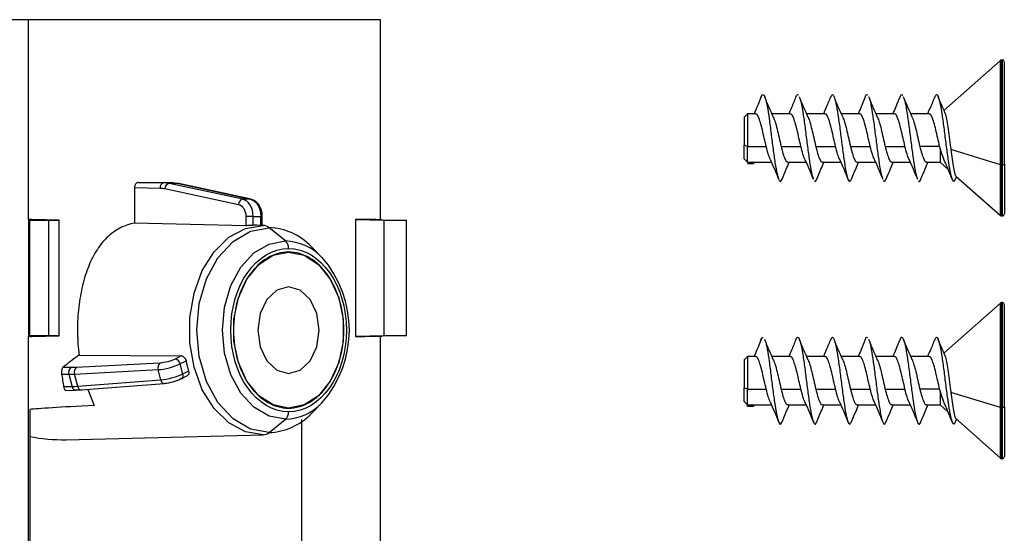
# Model space of a CAD drawing. Header units: millimetres. Extents: x 32 to 1365, y 32 to 1048.
# Tile 17 of 27: x 1160 to 1263, y 464 to 517. Entities that reach past the tile are written whole.
import ezdxf

# ---------------------------------------------------------------- set-up
doc = ezdxf.new("R2010")
doc.units = ezdxf.units.MM
doc.header["$LTSCALE"] = 5

msp = doc.modelspace()

# ---------------------------------------------------------------- linework, layer by layer
for p, q in [((1160.69, 517.41), (1157.22, 517.41)), ((1160.69, 496.43), (1160.69, 517.41)), ((1197.6, 517.41), (1160.69, 517.41)), ((1197.6, 496.43), (1197.6, 517.41)), ((1262.55, 513.14), (1256.64, 507.9)), ((1262.55, 502.19), (1262.55, 513.14)), ((1262.78, 513.18), (1262.67, 513.18)), ((1262.67, 502.17), (1262.67, 513.18)), ((1262.78, 502.17), (1262.78, 513.18)), ((1236.06, 507.55), (1235.69, 507.18)), ((1235.69, 507.18), (1235.69, 504.25)), ((1236.89, 507.55), (1236.06, 507.55)), ((1236.06, 507.55), (1236.06, 504.12)), ((1240.53, 507.55), (1238.61, 507.55)), ((1244.17, 507.55), (1242.25, 507.55)), ((1247.8, 507.55), (1245.88, 507.55)), ((1251.44, 507.55), (1249.52, 507.55)), ((1255.08, 507.55), (1253.15, 507.55)), ((1236.06, 504.12), (1235.69, 504.25)), ((1235.69, 502.82), (1235.69, 504.25)), ((1236.06, 504.12), (1238.01, 504.12)), ((1236.06, 502.47), (1236.06, 504.12)), ((1239.57, 504.12), (1241.64, 504.12)), ((1243.21, 504.12), (1245.28, 504.12)), ((1246.84, 504.12), (1248.92, 504.12)), ((1250.48, 504.12), (1252.55, 504.12)), ((1256.19, 504.12), (1254.11, 504.12)), ((1256.24, 503.92), (1256.24, 502.46)), ((1262.55, 502.19), (1257.36, 503.78)), ((1235.69, 502.82), (1236.06, 502.46)), ((1236.06, 502.47), (1236.58, 502.47)), ((1236.06, 502.32), (1236.71, 502.32)), ((1236.58, 502.47), (1236.64, 502.49)), ((1236.64, 502.46), (1238.56, 502.46)), ((1240.27, 502.46), (1242.2, 502.46)), ((1243.91, 502.46), (1245.83, 502.46)), ((1247.55, 502.46), (1249.47, 502.46)), ((1251.18, 502.46), (1253.1, 502.46)), ((1254.82, 502.46), (1256.24, 502.46)), ((1256.24, 502.46), (1257.05, 501.74)), ((1262.55, 496.86), (1262.55, 502.19)), ((1262.78, 502.17), (1262.67, 502.17)), ((1262.67, 496.82), (1262.67, 502.17)), ((1262.78, 496.82), (1262.78, 502.17)), ((1257.85, 500.68), (1257.96, 500.93)), ((1257.87, 501.01), (1262.55, 496.86)), ((1171.81, 499.79), (1171.81, 496.07)), ((1171.81, 499.79), (1174.48, 499.75)), ((1174.87, 500.29), (1172.19, 500.33)), ((1173.24, 500.33), (1175.86, 500.29)), ((1175.86, 500.29), (1174.87, 500.29)), ((1174.98, 499.69), (1182.7, 498.04)), ((1183.14, 498.57), (1175.42, 500.23)), ((1176.4, 500.23), (1175.42, 500.23)), ((1176.4, 500.23), (1183.96, 498.57)), ((1176.4, 500.23), (1176.46, 500.22)), ((1184.02, 498.57), (1176.46, 500.22)), ((1183.96, 498.57), (1183.14, 498.57)), ((1183.96, 498.57), (1184.02, 498.57)), ((1160.69, 496.43), (1160.84, 496.43)), ((1160.69, 496.43), (1160.69, 484.21)), ((1160.84, 496.43), (1160.84, 496.39)), ((1160.84, 484.25), (1160.84, 496.39)), ((1160.84, 496.39), (1162.79, 496.37)), ((1163.91, 496.39), (1161.08, 496.46)), ((1162.79, 496.37), (1163.91, 496.39)), ((1163.91, 484.25), (1163.91, 496.39)), ((1184.24, 496.78), (1183.47, 496.78)), ((1183.47, 496.78), (1183.47, 495.8)), ((1184.24, 495.84), (1184.24, 496.78)), ((1184.24, 496.78), (1185.04, 496.78)), ((1185.04, 495.84), (1185.04, 496.78)), ((1185.04, 496.78), (1185.2, 496.78)), ((1185.2, 495.84), (1185.2, 496.78)), ((1194.98, 496.46), (1194.98, 484.18)), ((1194.98, 496.46), (1197.92, 496.39)), ((1197.75, 496.43), (1197.6, 496.43)), ((1197.75, 496.43), (1200.32, 496.39)), ((1197.92, 496.39), (1197.92, 484.25)), ((1197.92, 496.39), (1200.32, 496.37)), ((1200.32, 496.37), (1200.32, 496.39)), ((1262.67, 496.82), (1262.78, 496.82)), ((1162.79, 496.37), (1162.79, 484.27)), ((1183.47, 495.8), (1171.81, 496.07)), ((1185.3, 495.83), (1184.64, 495.85)), ((1187.63, 494.2), (1185.93, 495.59)), ((1200.32, 484.27), (1200.32, 496.37)), ((1191.45, 492.48), (1190.31, 493.62)), ((1262.55, 487.68), (1256.64, 482.44)), ((1262.55, 476.73), (1262.55, 487.68)), ((1262.78, 487.73), (1262.67, 487.73)), ((1262.67, 476.72), (1262.67, 487.73)), ((1262.78, 476.72), (1262.78, 487.73)), ((1160.84, 484.21), (1160.69, 484.21)), ((1160.69, 449.45), (1160.69, 484.21)), ((1162.79, 484.27), (1160.84, 484.25)), ((1160.84, 484.25), (1160.84, 484.21)), ((1161.08, 484.18), (1163.91, 484.25)), ((1163.91, 484.25), (1162.79, 484.27)), ((1197.92, 484.25), (1194.98, 484.18)), ((1197.6, 449.45), (1197.6, 484.21)), ((1197.6, 484.21), (1197.75, 484.21)), ((1200.32, 484.25), (1197.75, 484.21)), ((1200.32, 484.27), (1197.92, 484.25)), ((1200.32, 484.25), (1200.32, 484.27)), ((1165.99, 482.21), (1176.71, 482.15)), ((1176.71, 482.15), (1176.06, 481.81)), ((1236.06, 482.09), (1235.69, 481.73)), ((1236.89, 482.09), (1236.06, 482.09)), ((1236.06, 482.09), (1236.06, 478.67)), ((1240.53, 482.09), (1238.61, 482.09)), ((1244.17, 482.09), (1242.25, 482.09)), ((1247.8, 482.09), (1245.88, 482.09)), ((1251.44, 482.09), (1249.52, 482.09)), ((1255.08, 482.09), (1253.15, 482.09)), ((1165.16, 480.92), (1164.31, 480.93)), ((1174.46, 481.39), (1165.69, 480.93)), ((1176.57, 481.3), (1177.2, 481.62)), ((1176.57, 481.3), (1176.85, 480.23)), ((1235.69, 481.73), (1235.69, 478.79)), ((1164.16, 480.23), (1164.93, 480.22)), ((1164.93, 480.22), (1165.27, 478.9)), ((1165.52, 480.24), (1174.29, 480.7)), ((1165.86, 478.93), (1165.52, 480.24)), ((1174.57, 479.6), (1174.29, 480.7)), ((1176.71, 479.74), (1177.36, 480.08)), ((1177.47, 480.55), (1176.85, 480.23)), ((1165.27, 478.9), (1164.38, 478.89)), ((1174.57, 479.6), (1165.86, 478.93)), ((1166.2, 478.57), (1174.91, 479.25)), ((1164.62, 478.53), (1165.64, 478.54)), ((1166.91, 478.63), (1167.57, 476.94)), ((1236.06, 478.67), (1235.69, 478.79)), ((1235.69, 477.36), (1235.69, 478.79)), ((1236.06, 478.67), (1238.01, 478.67)), ((1236.06, 477.02), (1236.06, 478.67)), ((1239.57, 478.67), (1241.64, 478.67)), ((1243.21, 478.67), (1245.28, 478.67)), ((1246.84, 478.67), (1248.92, 478.67)), ((1250.48, 478.67), (1252.55, 478.67)), ((1256.19, 478.67), (1254.11, 478.67)), ((1256.24, 478.47), (1256.24, 477)), ((1262.55, 476.73), (1257.36, 478.32)), ((1190.31, 476.07), (1191.45, 477.21)), ((1235.69, 477.36), (1236.06, 477)), ((1236.06, 477.02), (1236.58, 477.02)), ((1236.06, 476.87), (1236.71, 476.87)), ((1236.58, 477.02), (1236.64, 477.03)), ((1236.64, 477), (1238.56, 477)), ((1240.27, 477), (1242.2, 477)), ((1243.91, 477), (1245.83, 477)), ((1247.55, 477), (1249.47, 477)), ((1251.18, 477), (1253.1, 477)), ((1254.82, 477), (1256.24, 477)), ((1256.24, 477), (1257.05, 476.28)), ((1160.83, 476.52), (1160.83, 449.45)), ((1262.55, 471.41), (1262.55, 476.73)), ((1262.78, 476.72), (1262.67, 476.72)), ((1262.67, 471.36), (1262.67, 476.72)), ((1262.78, 471.36), (1262.78, 476.72)), ((1185.93, 474.1), (1187.63, 475.49)), ((1189.34, 450.6), (1189.34, 475.46)), ((1257.85, 475.22), (1257.96, 475.48)), ((1257.87, 475.56), (1262.55, 471.41)), ((1164.64, 473.35), (1185.3, 473.86)), ((1262.67, 471.36), (1262.78, 471.36))]:
    msp.add_line(p, q)
at = {"flags": 128}
for points in [[(1262.97, 502.24), (1262.96, 502.22), (1262.95, 502.21), (1262.94, 502.2), (1262.91, 502.19), (1262.89, 502.18), (1262.85, 502.18), (1262.82, 502.17), (1262.78, 502.17)], [(1185.3, 473.86), (1183.45, 474.18), (1181.69, 475.12), (1180.15, 476.62), (1178.91, 478.6), (1178.04, 480.95), (1177.59, 483.52), (1177.59, 486.17), (1178.04, 488.74), (1178.91, 491.09), (1180.15, 493.07), (1181.69, 494.58), (1183.45, 495.52), (1185.3, 495.83)], [(1185.93, 474.1), (1183.96, 474.47), (1182.13, 475.54), (1180.55, 477.25), (1179.34, 479.47), (1178.59, 482.07), (1178.33, 484.85), (1178.59, 487.63), (1179.34, 490.22), (1180.55, 492.44), (1182.13, 494.15), (1183.96, 495.23), (1185.93, 495.59)], [(1187.63, 475.49), (1185.92, 475.81), (1184.32, 476.75), (1182.95, 478.23), (1181.9, 480.17), (1181.24, 482.43), (1181.02, 484.85), (1181.24, 487.27), (1181.9, 489.52), (1182.95, 491.46), (1184.32, 492.95), (1185.92, 493.88), (1187.63, 494.2)], [(1187.95, 476.66), (1186.32, 477), (1184.82, 477.96), (1183.58, 479.49), (1182.69, 481.45), (1182.22, 483.68), (1182.22, 486.01), (1182.69, 488.25), (1183.58, 490.2), (1184.82, 491.73), (1186.32, 492.7), (1187.95, 493.03)], [(1187.95, 493.03), (1189.58, 492.7), (1191.08, 491.73), (1192.32, 490.2), (1193.21, 488.25), (1193.68, 486.01), (1193.68, 483.68), (1193.21, 481.45), (1192.32, 479.49), (1191.08, 477.96), (1189.58, 477), (1187.95, 476.66)], [(1187.95, 489.39), (1186.72, 489.05), (1185.68, 488.06), (1184.98, 486.59), (1184.74, 484.85), (1184.98, 483.11), (1185.68, 481.63), (1186.72, 480.65), (1187.95, 480.3)], [(1187.95, 480.3), (1189.18, 480.65), (1190.22, 481.63), (1190.92, 483.11), (1191.17, 484.85), (1190.92, 486.59), (1190.22, 488.06), (1189.18, 489.05), (1187.95, 489.39)], [(1176.85, 480.23), (1176.87, 480.13), (1176.87, 480.03), (1176.86, 479.95), (1176.83, 479.87), (1176.79, 479.81), (1176.74, 479.76), (1176.71, 479.74)], [(1165.86, 478.93), (1165.89, 478.84), (1165.93, 478.75), (1165.98, 478.68), (1166.04, 478.62), (1166.1, 478.59), (1166.17, 478.57), (1166.2, 478.57)], [(1174.57, 479.6), (1174.6, 479.51), (1174.64, 479.42), (1174.69, 479.35), (1174.75, 479.3), (1174.81, 479.26), (1174.88, 479.25), (1174.91, 479.25)], [(1174.91, 479.25), (1174.94, 479.25), (1175, 479.28)], [(1176.71, 479.74), (1176.67, 479.73), (1176.6, 479.72)], [(1165.77, 478.58), (1165.69, 478.55), (1165.64, 478.54)], [(1262.97, 476.78), (1262.96, 476.77), (1262.95, 476.76), (1262.94, 476.75), (1262.91, 476.74), (1262.89, 476.73), (1262.85, 476.72), (1262.82, 476.72), (1262.78, 476.72)]]:
    msp.add_lwpolyline(points, dxfattribs=at)
for centre, radius, start, end in [((1262.67, 513), 0.182, 90, 131.5318), ((1262.78, 513), 0.182, 0, 90), ((1262.67, 502.6), 0.426, 254.3267, 270.7433), ((1174.97, 499.81), 0.49, 101.7976, 187.6737), ((1175.53, 499.69), 0.549, 101.3998, 180.153), ((1183.25, 498.04), 0.549, 101.3998, 180.153), ((1262.67, 497), 0.182, 228.4682, 270), ((1262.78, 497), 0.182, 270, 360), ((1184.64, 490.34), 5.51, 90.0011, 94.198), ((1185.26, 494.81), 1.02, 49.5433, 87.6269), ((1185.7, 489.23), 6.37, 43.6123, 87.9808), ((1186.93, 493.46), 1.02, 357.5923, 46.8231), ((1187.43, 488.66), 5.54, 43.6123, 87.9808), ((1182.71, 484.85), 11.61, 318.8508, 41.1492), ((1262.67, 487.55), 0.182, 90, 131.5318), ((1262.78, 487.55), 0.182, 0, 90), ((1165.53, 480.41), 0.63, 125.9781, 197.5241), ((1166.15, 480.45), 0.667, 133.6041, 198.6817), ((1174.92, 480.91), 0.667, 133.6041, 198.6817), ((1175.95, 481.19), 0.639, 10.4355, 79.6798), ((1191.09, 484.63), 14.21, 192.2019, 196.6636), ((1165.69, 478.97), 0.426, 188.5899, 262.9619), ((1187.43, 481.03), 5.54, 272.0192, 316.3877), ((1185.7, 480.47), 6.37, 272.0192, 316.3877), ((1186.93, 476.24), 1.02, 313.1769, 2.4077), ((1262.67, 477.14), 0.426, 254.3267, 270.7433), ((1185.26, 474.88), 1.02, 272.3731, 310.4567), ((1262.67, 471.55), 0.182, 228.4682, 270), ((1262.78, 471.55), 0.182, 270, 0)]:
    msp.add_arc(centre, radius, start, end)
for centre, major_axis, ratio, start_param, end_param in [((1202.41, 485.75), (41.91, 11.19), 0.248675, 2.554247, 2.641325), ((1202.41, 440.82), (-31.28, 115.15), 0.243377, 1.156224, 1.168575), ((1202.41, 477.92), (42, 1.47), 0.010211, 2.549087, 3.000639), ((1164.42, 484.85), (14.96, 0), 0.768888, 4.469657, 4.727036)]:
    msp.add_ellipse(centre, major_axis=major_axis, ratio=ratio, start_param=start_param, end_param=end_param)
for points, knots in [([(1262.97, 502.24), (1262.97, 503.22), (1262.97, 504.73), (1262.97, 506.82), (1262.97, 508.38), (1262.97, 509.8), (1262.97, 511.34), (1262.97, 512.71), (1262.97, 512.88), (1262.97, 512.97)], [0, 0, 0, 0, 0.19559, 0.300879, 0.408403, 0.515926, 0.621216, 0.816805, 1, 1, 1, 1]), ([(1237.49, 509.33), (1237.35, 508.97), (1237.1, 508.37), (1236.84, 507.78), (1236.74, 507.55)], [0, 0, 0, 0, 0.6046064, 1, 1, 1, 1]), ([(1237.43, 509.15), (1237.45, 509.21), (1237.54, 509.48), (1237.7, 509.64), (1237.9, 509.27), (1238.12, 508.37), (1238.32, 507.05), (1238.52, 505.47), (1238.73, 503.83), (1238.93, 502.35), (1239.13, 501.23), (1239.25, 500.89), (1239.3, 500.74)], [0, 0, 0, 0, 0.03408, 0.144688, 0.254108, 0.364582, 0.474257, 0.584221, 0.694433, 0.803967, 0.914544, 1, 1, 1, 1]), ([(1238.79, 507.14), (1238.63, 507.49), (1238.31, 508.22), (1238.01, 508.95), (1237.85, 509.33)], [0, 0, 0, 0, 0.489827, 1, 1, 1, 1]), ([(1241.12, 509.31), (1240.97, 508.93), (1240.73, 508.34), (1240.47, 507.76), (1240.38, 507.55)], [0, 0, 0, 0, 0.631415, 1, 1, 1, 1]), ([(1241.12, 509.23), (1241.15, 509.32), (1241.24, 509.63), (1241.34, 509.54), (1241.41, 509.48)], [0, 0, 0, 0, 0.289479, 1, 1, 1, 1]), ([(1242.42, 507.14), (1242.27, 507.5), (1241.95, 508.22), (1241.64, 508.95), (1241.49, 509.32)], [0, 0, 0, 0, 0.490036, 1, 1, 1, 1]), ([(1241.5, 509.25), (1241.54, 509.16), (1241.64, 508.92), (1241.82, 507.94), (1242.03, 506.53), (1242.23, 504.9), (1242.44, 503.29), (1242.64, 501.91), (1242.81, 501.01), (1242.91, 500.81), (1242.94, 500.75)], [0, 0, 0, 0, 0.081495, 0.223463, 0.366348, 0.507941, 0.651059, 0.79267, 0.935509, 1, 1, 1, 1]), ([(1244.77, 509.34), (1244.62, 508.97), (1244.37, 508.37), (1244.11, 507.78), (1244.01, 507.55)], [0, 0, 0, 0, 0.608871, 1, 1, 1, 1]), ([(1244.77, 509.27), (1244.82, 509.38), (1244.93, 509.66), (1245.11, 509.43), (1245.32, 508.71), (1245.52, 507.49), (1245.74, 505.98), (1245.94, 504.33), (1246.15, 502.78), (1246.35, 501.49), (1246.56, 500.66), (1246.76, 500.34), (1246.89, 500.59), (1246.95, 500.71)], [0, 0, 0, 0, 0.064437, 0.158538, 0.253512, 0.347487, 0.442456, 0.536564, 0.631191, 0.725692, 0.81987, 0.914788, 1, 1, 1, 1]), ([(1246.06, 507.15), (1245.9, 507.5), (1245.58, 508.21), (1245.28, 508.95), (1245.13, 509.32)], [0, 0, 0, 0, 0.49041, 1, 1, 1, 1]), ([(1248.39, 509.31), (1248.25, 508.95), (1248, 508.36), (1247.75, 507.78), (1247.65, 507.55)], [0, 0, 0, 0, 0.594609, 1, 1, 1, 1]), ([(1248.39, 509.28), (1248.4, 509.3), (1248.47, 509.58), (1248.55, 509.56), (1248.62, 509.54)], [0, 0, 0, 0, 0.0769912, 1, 1, 1, 1]), ([(1249.69, 507.16), (1249.53, 507.51), (1249.22, 508.22), (1248.92, 508.95), (1248.76, 509.32)], [0, 0, 0, 0, 0.4910384, 1, 1, 1, 1]), ([(1248.77, 509.26), (1248.79, 509.23), (1248.87, 509.1), (1249.03, 508.31), (1249.23, 507), (1249.44, 505.41), (1249.65, 503.78), (1249.85, 502.3), (1250.04, 501.21), (1250.16, 500.89), (1250.21, 500.75)], [0, 0, 0, 0, 0.037557, 0.180866, 0.323288, 0.465897, 0.609036, 0.751143, 0.894681, 1, 1, 1, 1]), ([(1252.04, 509.33), (1251.89, 508.98), (1251.65, 508.37), (1251.39, 507.79), (1251.29, 507.55)], [0, 0, 0, 0, 0.588771, 1, 1, 1, 1]), ([(1252.04, 509.26), (1252.06, 509.34), (1252.16, 509.64), (1252.26, 509.54), (1252.32, 509.47)], [0, 0, 0, 0, 0.2789181, 1, 1, 1, 1]), ([(1253.31, 507.19), (1253.16, 507.54), (1252.85, 508.24), (1252.55, 508.96), (1252.4, 509.33)], [0, 0, 0, 0, 0.492184, 1, 1, 1, 1]), ([(1252.4, 509.25), (1252.45, 509.15), (1252.56, 508.9), (1252.73, 507.9), (1252.94, 506.48), (1253.15, 504.84), (1253.36, 503.23), (1253.56, 501.87), (1253.73, 500.99), (1253.83, 500.8), (1253.86, 500.74)], [0, 0, 0, 0, 0.087025, 0.228386, 0.370806, 0.511851, 0.654428, 0.795549, 0.937775, 1, 1, 1, 1]), ([(1255.67, 509.31), (1255.52, 508.94), (1255.28, 508.35), (1255.02, 507.77), (1254.92, 507.55)], [0, 0, 0, 0, 0.620756, 1, 1, 1, 1]), ([(1255.67, 509.26), (1255.72, 509.38), (1255.84, 509.66), (1256.03, 509.42), (1256.24, 508.67), (1256.44, 507.45), (1256.65, 505.92), (1256.85, 504.28), (1257.06, 502.73), (1257.27, 501.46), (1257.47, 500.64), (1257.67, 500.34), (1257.8, 500.59), (1257.86, 500.71)], [0, 0, 0, 0, 0.072276, 0.165971, 0.260591, 0.354198, 0.448763, 0.542542, 0.636717, 0.730924, 0.824686, 0.919263, 1, 1, 1, 1]), ([(1256.75, 507.65), (1256.66, 507.85), (1256.42, 508.4), (1256.18, 508.96), (1256.04, 509.33)], [0, 0, 0, 0, 0.363317, 1, 1, 1, 1]), ([(1238.01, 504.12), (1237.94, 504.41), (1237.8, 504.98), (1237.61, 505.87), (1237.4, 506.65), (1237.21, 507.22), (1237.04, 507.53), (1236.93, 507.51), (1236.89, 507.51)], [0, 0, 0, 0, 0.179852, 0.359712, 0.539442, 0.719366, 0.899117, 1, 1, 1, 1]), ([(1238.77, 507.17), (1238.83, 507.01), (1238.96, 506.69), (1239.15, 505.93), (1239.36, 505.03), (1239.5, 504.43), (1239.57, 504.12)], [0, 0, 0, 0, 0.228459, 0.478952, 0.729555, 1, 1, 1, 1]), ([(1241.64, 504.12), (1241.58, 504.41), (1241.44, 504.98), (1241.25, 505.87), (1241.04, 506.65), (1240.84, 507.22), (1240.67, 507.53), (1240.57, 507.51), (1240.53, 507.51)], [0, 0, 0, 0, 0.1798515, 0.3597116, 0.5394422, 0.7193657, 0.8991165, 1, 1, 1, 1]), ([(1242.4, 507.17), (1242.47, 507.02), (1242.59, 506.69), (1242.79, 505.93), (1242.99, 505.03), (1243.13, 504.43), (1243.21, 504.12)], [0, 0, 0, 0, 0.229335, 0.479543, 0.729861, 1, 1, 1, 1]), ([(1245.28, 504.12), (1245.21, 504.41), (1245.08, 504.98), (1244.88, 505.87), (1244.68, 506.65), (1244.48, 507.22), (1244.31, 507.53), (1244.2, 507.51), (1244.17, 507.51)], [0, 0, 0, 0, 0.179852, 0.359712, 0.539442, 0.719366, 0.899117, 1, 1, 1, 1]), ([(1246.04, 507.17), (1246.1, 507.02), (1246.23, 506.69), (1246.43, 505.93), (1246.63, 505.03), (1246.77, 504.43), (1246.84, 504.12)], [0, 0, 0, 0, 0.229958, 0.479964, 0.73008, 1, 1, 1, 1]), ([(1248.92, 504.12), (1248.85, 504.41), (1248.71, 504.98), (1248.52, 505.87), (1248.31, 506.65), (1248.12, 507.22), (1247.94, 507.53), (1247.84, 507.51), (1247.8, 507.51)], [0, 0, 0, 0, 0.179852, 0.359712, 0.539442, 0.719366, 0.899117, 1, 1, 1, 1]), ([(1249.67, 507.18), (1249.74, 507.02), (1249.86, 506.7), (1250.06, 505.93), (1250.26, 505.03), (1250.41, 504.43), (1250.48, 504.12)], [0, 0, 0, 0, 0.233337, 0.482246, 0.731264, 1, 1, 1, 1]), ([(1252.55, 504.12), (1252.49, 504.41), (1252.35, 504.98), (1252.15, 505.87), (1251.95, 506.65), (1251.75, 507.22), (1251.58, 507.53), (1251.48, 507.51), (1251.44, 507.51)], [0, 0, 0, 0, 0.179852, 0.359712, 0.539442, 0.719366, 0.899117, 1, 1, 1, 1]), ([(1253.3, 507.2), (1253.37, 507.04), (1253.5, 506.7), (1253.7, 505.93), (1253.9, 505.03), (1254.04, 504.43), (1254.11, 504.12)], [0, 0, 0, 0, 0.239049, 0.486103, 0.733267, 1, 1, 1, 1]), ([(1256.19, 504.12), (1256.12, 504.41), (1255.99, 504.98), (1255.79, 505.87), (1255.59, 506.65), (1255.39, 507.22), (1255.22, 507.53), (1255.11, 507.51), (1255.08, 507.51)], [0, 0, 0, 0, 0.179852, 0.359712, 0.539442, 0.719366, 0.899117, 1, 1, 1, 1]), ([(1256.73, 507.64), (1256.75, 507.62), (1256.81, 507.51), (1256.92, 507.01), (1257.06, 506.18), (1257.19, 505.13), (1257.3, 504.3), (1257.35, 503.86), (1257.36, 503.78)], [0, 0, 0, 0, 0.062651, 0.274242, 0.488459, 0.716511, 0.948083, 1, 1, 1, 1]), ([(1238.42, 502.77), (1238.36, 502.93), (1238.22, 503.27), (1238.08, 503.83), (1238.01, 504.12)], [0, 0, 0, 0, 0.477545, 1, 1, 1, 1]), ([(1239.57, 504.12), (1239.64, 503.85), (1239.77, 503.32), (1239.97, 502.77), (1240.14, 502.47), (1240.24, 502.49), (1240.27, 502.49)], [0, 0, 0, 0, 0.2842085, 0.5684024, 0.8527038, 1, 1, 1, 1]), ([(1242.07, 502.75), (1242.07, 502.75), (1242, 502.85), (1241.85, 503.3), (1241.72, 503.84), (1241.64, 504.12)], [0, 0, 0, 0, 0.02316, 0.492383, 1, 1, 1, 1]), ([(1243.21, 504.12), (1243.27, 503.85), (1243.4, 503.32), (1243.61, 502.77), (1243.77, 502.47), (1243.87, 502.49), (1243.91, 502.49)], [0, 0, 0, 0, 0.2842085, 0.5684024, 0.8527038, 1, 1, 1, 1]), ([(1245.68, 502.8), (1245.62, 502.95), (1245.49, 503.29), (1245.35, 503.83), (1245.28, 504.12)], [0, 0, 0, 0, 0.46455, 1, 1, 1, 1]), ([(1246.84, 504.12), (1246.91, 503.85), (1247.04, 503.32), (1247.24, 502.77), (1247.41, 502.47), (1247.51, 502.49), (1247.55, 502.49)], [0, 0, 0, 0, 0.2842085, 0.5684024, 0.8527038, 1, 1, 1, 1]), ([(1249.3, 502.85), (1249.25, 502.99), (1249.12, 503.31), (1248.99, 503.83), (1248.92, 504.12)], [0, 0, 0, 0, 0.438192, 1, 1, 1, 1]), ([(1250.48, 504.12), (1250.54, 503.85), (1250.68, 503.32), (1250.88, 502.77), (1251.05, 502.47), (1251.15, 502.49), (1251.18, 502.49)], [0, 0, 0, 0, 0.284209, 0.568402, 0.852704, 1, 1, 1, 1]), ([(1252.96, 502.79), (1252.9, 502.95), (1252.76, 503.28), (1252.62, 503.83), (1252.55, 504.12)], [0, 0, 0, 0, 0.46965, 1, 1, 1, 1]), ([(1254.11, 504.12), (1254.18, 503.85), (1254.31, 503.32), (1254.52, 502.77), (1254.68, 502.47), (1254.78, 502.49), (1254.82, 502.49)], [0, 0, 0, 0, 0.2842085, 0.5684024, 0.8527038, 1, 1, 1, 1]), ([(1256.84, 502.26), (1256.78, 502.39), (1256.63, 502.73), (1256.42, 503.36), (1256.28, 503.81), (1256.24, 503.92)], [0, 0, 0, 0, 0.305976, 0.822259, 1, 1, 1, 1]), ([(1257.36, 503.78), (1257.4, 503.44), (1257.49, 502.72), (1257.63, 501.82), (1257.76, 501.19), (1257.85, 501.08), (1257.89, 501.03)], [0, 0, 0, 0, 0.232898, 0.495592, 0.767791, 1, 1, 1, 1]), ([(1238.42, 502.77), (1238.57, 502.44), (1238.87, 501.75), (1239.16, 501.05), (1239.3, 500.69)], [0, 0, 0, 0, 0.494175, 1, 1, 1, 1]), ([(1242.07, 502.74), (1242.22, 502.41), (1242.51, 501.73), (1242.8, 501.03), (1242.95, 500.68)], [0, 0, 0, 0, 0.495057, 1, 1, 1, 1]), ([(1245.67, 502.82), (1245.83, 502.47), (1246.14, 501.77), (1246.43, 501.04), (1246.58, 500.68)], [0, 0, 0, 0, 0.4916596, 1, 1, 1, 1]), ([(1249.29, 502.87), (1249.44, 502.52), (1249.76, 501.8), (1250.06, 501.06), (1250.21, 500.69)], [0, 0, 0, 0, 0.490005, 1, 1, 1, 1]), ([(1252.95, 502.8), (1253.11, 502.45), (1253.41, 501.75), (1253.71, 501.03), (1253.86, 500.67)], [0, 0, 0, 0, 0.491942, 1, 1, 1, 1]), ([(1236.76, 502.45), (1236.75, 502.4), (1236.72, 502.26), (1236.66, 502.33), (1236.59, 502.45), (1236.58, 502.47)], [0, 0, 0, 0, 0.269624, 0.84863, 1, 1, 1, 1]), ([(1239.67, 500.67), (1239.81, 501.02), (1240.06, 501.63), (1240.32, 502.21), (1240.42, 502.46)], [0, 0, 0, 0, 0.5795493, 1, 1, 1, 1]), ([(1243.31, 500.68), (1243.46, 501.03), (1243.7, 501.63), (1243.96, 502.21), (1244.06, 502.46)], [0, 0, 0, 0, 0.585198, 1, 1, 1, 1]), ([(1246.95, 500.68), (1247.09, 501.04), (1247.34, 501.64), (1247.6, 502.22), (1247.7, 502.46)], [0, 0, 0, 0, 0.593984, 1, 1, 1, 1]), ([(1250.58, 500.68), (1250.73, 501.04), (1250.98, 501.64), (1251.23, 502.22), (1251.34, 502.46)], [0, 0, 0, 0, 0.604498, 1, 1, 1, 1]), ([(1254.22, 500.68), (1254.37, 501.04), (1254.61, 501.64), (1254.87, 502.23), (1254.97, 502.46)], [0, 0, 0, 0, 0.615025, 1, 1, 1, 1]), ([(1256.83, 502.26), (1256.9, 502.09), (1257.12, 501.58), (1257.34, 501.05), (1257.48, 500.7)], [0, 0, 0, 0, 0.332839, 1, 1, 1, 1]), ([(1262.97, 502.24), (1262.97, 500.73), (1262.97, 499.43), (1262.97, 497.56), (1262.97, 497.04), (1262.97, 497)], [0, 0, 0, 0, 0.5, 0.5, 1, 1, 1, 1]), ([(1239.35, 500.6), (1239.42, 500.5), (1239.53, 500.34), (1239.64, 500.64), (1239.67, 500.74)], [0, 0, 0, 0, 0.634691, 1, 1, 1, 1]), ([(1243.06, 500.49), (1243.12, 500.45), (1243.21, 500.39), (1243.3, 500.68), (1243.31, 500.74)], [0, 0, 0, 0, 0.795828, 1, 1, 1, 1]), ([(1250.26, 500.58), (1250.33, 500.49), (1250.44, 500.35), (1250.55, 500.65), (1250.59, 500.75)], [0, 0, 0, 0, 0.643097, 1, 1, 1, 1]), ([(1253.97, 500.48), (1254.04, 500.44), (1254.12, 500.39), (1254.21, 500.68), (1254.22, 500.73)], [0, 0, 0, 0, 0.8247925, 1, 1, 1, 1]), ([(1172.19, 500.33), (1172.09, 500.33), (1171.99, 500.27), (1171.85, 500.07), (1171.81, 499.93), (1171.81, 499.79)], [0, 0, 0, 0, 0.5, 0.5, 1, 1, 1, 1]), ([(1184.24, 496.78), (1184.24, 497.21), (1184.12, 497.64), (1183.72, 498.29), (1183.44, 498.51), (1183.14, 498.57)], [0, 0, 0, 0, 0.5, 0.5, 1, 1, 1, 1]), ([(1183.96, 498.57), (1184.26, 498.51), (1184.54, 498.29), (1184.93, 497.64), (1185.04, 497.21), (1185.04, 496.78)], [0, 0, 0, 0, 0.5, 0.5, 1, 1, 1, 1]), ([(1185.2, 496.78), (1185.2, 496.89), (1185.19, 497.12), (1185.08, 497.55), (1184.86, 498.01), (1184.49, 498.4), (1184.19, 498.51), (1184.05, 498.56)], [0, 0, 0, 0, 0.141887, 0.279324, 0.539377, 0.780167, 1, 1, 1, 1]), ([(1182.7, 498.04), (1182.91, 497.99), (1183.11, 497.83), (1183.39, 497.38), (1183.47, 497.08), (1183.47, 496.78)], [0, 0, 0, 0, 0.5, 0.5, 1, 1, 1, 1]), ([(1161.08, 496.46), (1161.04, 496.46), (1160.96, 496.45), (1160.86, 496.44), (1160.77, 496.44), (1160.72, 496.43), (1160.69, 496.43)], [0, 0, 0, 0, 0.25003, 0.499999, 0.749968, 1, 1, 1, 1]), ([(1197.6, 496.43), (1197.38, 496.43), (1196.94, 496.44), (1196.29, 496.44), (1195.63, 496.45), (1195.2, 496.46), (1194.98, 496.46)], [0, 0, 0, 0, 0.250032, 0.500001, 0.74997, 1, 1, 1, 1]), ([(1171.81, 496.07), (1171.26, 495.98), (1170.75, 495.8), (1169.78, 495.29), (1169.32, 494.95), (1168.49, 494.14), (1168.12, 493.66), (1167.61, 492.85), (1167.46, 492.56), (1167.16, 491.96), (1167.03, 491.65), (1166.78, 491), (1166.67, 490.67), (1166.46, 489.97), (1166.37, 489.61), (1166.13, 488.51), (1166.01, 487.75), (1165.89, 486.57), (1165.86, 486.17), (1165.83, 485.37), (1165.83, 484.97), (1165.84, 483.78), (1165.89, 482.99), (1165.99, 482.21)], [0, 0, 0, 0, 0.125, 0.125, 0.25, 0.25, 0.375, 0.375, 0.4375, 0.4375, 0.5, 0.5, 0.5625, 0.5625, 0.625, 0.625, 0.75, 0.75, 0.8125, 0.8125, 0.875, 0.875, 1, 1, 1, 1]), ([(1184.24, 495.84), (1184.14, 495.83), (1184, 495.82), (1183.71, 495.81), (1183.57, 495.8), (1183.47, 495.8)], [0, 0, 0, 0, 0.5, 0.5, 1, 1, 1, 1]), ([(1187.95, 476.28), (1184.61, 476.28), (1181.89, 480.12), (1181.89, 489.57), (1184.61, 493.41), (1187.95, 493.41)], [0, 0, 0, 0, 0.5, 0.5, 1, 1, 1, 1]), ([(1187.95, 493.41), (1191.29, 493.41), (1194.01, 489.57), (1194.01, 480.12), (1191.29, 476.28), (1187.95, 476.28)], [0, 0, 0, 0, 0.5, 0.5, 1, 1, 1, 1]), ([(1187.95, 493.03), (1187.19, 493.03), (1186.44, 492.82), (1185.04, 492), (1184.4, 491.39), (1183.32, 489.87), (1182.9, 488.97), (1182.32, 486.99), (1182.17, 485.92), (1182.17, 483.78), (1182.32, 482.7), (1182.9, 480.73), (1183.32, 479.82), (1184.4, 478.3), (1185.04, 477.7), (1186.44, 476.88), (1187.19, 476.66), (1187.95, 476.66)], [0, 0, 0, 0, 0.125, 0.125, 0.25, 0.25, 0.375, 0.375, 0.5, 0.5, 0.625, 0.625, 0.75, 0.75, 0.875, 0.875, 1, 1, 1, 1]), ([(1187.95, 476.66), (1188.71, 476.66), (1189.47, 476.88), (1190.86, 477.7), (1191.51, 478.3), (1192.58, 479.82), (1193.01, 480.73), (1193.59, 482.7), (1193.74, 483.78), (1193.74, 485.92), (1193.59, 486.99), (1193.01, 488.97), (1192.58, 489.87), (1191.51, 491.39), (1190.86, 492), (1189.47, 492.82), (1188.71, 493.03), (1187.95, 493.03)], [0, 0, 0, 0, 0.125, 0.125, 0.25, 0.25, 0.375, 0.375, 0.5, 0.5, 0.625, 0.625, 0.75, 0.75, 0.875, 0.875, 1, 1, 1, 1]), ([(1262.97, 476.78), (1262.97, 477.76), (1262.97, 479.27), (1262.97, 481.37), (1262.97, 482.92), (1262.97, 484.34), (1262.97, 485.88), (1262.97, 487.26), (1262.97, 487.43), (1262.97, 487.51)], [0, 0, 0, 0, 0.19559, 0.300879, 0.408403, 0.515926, 0.621216, 0.816805, 1, 1, 1, 1]), ([(1160.69, 484.21), (1160.72, 484.21), (1160.77, 484.2), (1160.86, 484.2), (1160.96, 484.19), (1161.04, 484.19), (1161.08, 484.18)], [0, 0, 0, 0, 0.2500319, 0.5000011, 0.7499699, 1, 1, 1, 1]), ([(1194.98, 484.18), (1195.2, 484.19), (1195.63, 484.19), (1196.29, 484.2), (1196.94, 484.2), (1197.38, 484.21), (1197.6, 484.21)], [0, 0, 0, 0, 0.2500301, 0.4999989, 0.7499681, 1, 1, 1, 1]), ([(1241.12, 483.78), (1241.15, 483.86), (1241.24, 484.17), (1241.41, 484.1), (1241.61, 483.57), (1241.82, 482.5), (1242.03, 481.07), (1242.23, 479.45), (1242.44, 477.84), (1242.64, 476.44), (1242.85, 475.42), (1243.06, 474.97), (1243.21, 474.94), (1243.3, 475.22), (1243.31, 475.28)], [0, 0, 0, 0, 0.038304, 0.132319, 0.226013, 0.319559, 0.413708, 0.507007, 0.60131, 0.69462, 0.78874, 0.882319, 0.975973, 1, 1, 1, 1]), ([(1244.77, 483.82), (1244.82, 483.93), (1244.93, 484.2), (1245.11, 483.98), (1245.32, 483.25), (1245.52, 482.04), (1245.74, 480.52), (1245.94, 478.88), (1246.15, 477.32), (1246.35, 476.04), (1246.56, 475.21), (1246.76, 474.88), (1246.89, 475.13), (1246.95, 475.25)], [0, 0, 0, 0, 0.064437, 0.158538, 0.253512, 0.347487, 0.442456, 0.536564, 0.631191, 0.725692, 0.81987, 0.914788, 1, 1, 1, 1]), ([(1248.39, 483.83), (1248.4, 483.85), (1248.47, 484.13), (1248.55, 484.1), (1248.62, 484.08)], [0, 0, 0, 0, 0.0769912, 1, 1, 1, 1]), ([(1252.04, 483.81), (1252.06, 483.89), (1252.16, 484.18), (1252.33, 484.09), (1252.53, 483.54), (1252.73, 482.46), (1252.94, 481.02), (1253.15, 479.39), (1253.36, 477.78), (1253.56, 476.4), (1253.77, 475.4), (1253.97, 474.96), (1254.12, 474.94), (1254.21, 475.22), (1254.22, 475.27)], [0, 0, 0, 0, 0.036565, 0.131096, 0.225442, 0.319516, 0.414294, 0.508157, 0.603039, 0.696952, 0.791601, 0.885823, 0.979995, 1, 1, 1, 1]), ([(1255.67, 483.8), (1255.72, 483.92), (1255.84, 484.2), (1256.03, 483.96), (1256.24, 483.22), (1256.44, 481.99), (1256.65, 480.47), (1256.85, 478.82), (1257.06, 477.27), (1257.27, 476), (1257.47, 475.19), (1257.67, 474.88), (1257.8, 475.14), (1257.86, 475.26)], [0, 0, 0, 0, 0.072276, 0.165971, 0.260591, 0.354198, 0.448763, 0.542542, 0.636717, 0.730924, 0.824686, 0.919263, 1, 1, 1, 1]), ([(1237.49, 483.88), (1237.35, 483.51), (1237.1, 482.91), (1236.84, 482.32), (1236.74, 482.09)], [0, 0, 0, 0, 0.604606, 1, 1, 1, 1]), ([(1238.79, 481.69), (1238.63, 482.04), (1238.31, 482.76), (1238.01, 483.5), (1237.85, 483.87)], [0, 0, 0, 0, 0.489827, 1, 1, 1, 1]), ([(1237.86, 483.82), (1237.87, 483.79), (1237.96, 483.66), (1238.12, 482.89), (1238.32, 481.6), (1238.52, 480.01), (1238.73, 478.38), (1238.93, 476.88), (1239.15, 475.72), (1239.35, 475.06), (1239.53, 474.9), (1239.64, 475.18), (1239.67, 475.29)], [0, 0, 0, 0, 0.026805, 0.140694, 0.253758, 0.367121, 0.480741, 0.59366, 0.707655, 0.82044, 0.934405, 1, 1, 1, 1]), ([(1241.12, 483.85), (1240.97, 483.48), (1240.73, 482.88), (1240.47, 482.31), (1240.38, 482.09)], [0, 0, 0, 0, 0.631415, 1, 1, 1, 1]), ([(1242.42, 481.69), (1242.27, 482.04), (1241.95, 482.76), (1241.64, 483.5), (1241.49, 483.87)], [0, 0, 0, 0, 0.490036, 1, 1, 1, 1]), ([(1244.77, 483.89), (1244.62, 483.52), (1244.37, 482.92), (1244.11, 482.32), (1244.01, 482.09)], [0, 0, 0, 0, 0.608871, 1, 1, 1, 1]), ([(1246.06, 481.69), (1245.9, 482.04), (1245.58, 482.76), (1245.28, 483.49), (1245.13, 483.86)], [0, 0, 0, 0, 0.49041, 1, 1, 1, 1]), ([(1248.39, 483.85), (1248.25, 483.5), (1248, 482.9), (1247.75, 482.33), (1247.65, 482.09)], [0, 0, 0, 0, 0.594609, 1, 1, 1, 1]), ([(1249.69, 481.71), (1249.53, 482.06), (1249.22, 482.77), (1248.92, 483.5), (1248.76, 483.87)], [0, 0, 0, 0, 0.491038, 1, 1, 1, 1]), ([(1248.77, 483.81), (1248.79, 483.78), (1248.87, 483.64), (1249.03, 482.85), (1249.23, 481.55), (1249.44, 479.96), (1249.65, 478.32), (1249.85, 476.84), (1250.06, 475.69), (1250.26, 475.05), (1250.44, 474.9), (1250.55, 475.19), (1250.59, 475.3)], [0, 0, 0, 0, 0.029814, 0.143579, 0.256639, 0.369847, 0.483477, 0.596288, 0.710233, 0.822956, 0.936812, 1, 1, 1, 1]), ([(1252.04, 483.88), (1251.89, 483.52), (1251.65, 482.92), (1251.39, 482.33), (1251.29, 482.09)], [0, 0, 0, 0, 0.588771, 1, 1, 1, 1]), ([(1253.31, 481.74), (1253.16, 482.08), (1252.85, 482.79), (1252.55, 483.51), (1252.4, 483.87)], [0, 0, 0, 0, 0.492184, 1, 1, 1, 1]), ([(1255.67, 483.86), (1255.52, 483.49), (1255.28, 482.89), (1255.02, 482.31), (1254.92, 482.09)], [0, 0, 0, 0, 0.620756, 1, 1, 1, 1]), ([(1256.75, 482.19), (1256.66, 482.39), (1256.42, 482.94), (1256.18, 483.51), (1256.04, 483.87)], [0, 0, 0, 0, 0.363317, 1, 1, 1, 1]), ([(1176.71, 482.15), (1176.81, 482.15), (1176.92, 482.09), (1177.1, 481.89), (1177.17, 481.76), (1177.2, 481.62)], [0, 0, 0, 0, 0.5, 0.5, 1, 1, 1, 1]), ([(1238.01, 478.67), (1237.94, 478.95), (1237.8, 479.52), (1237.61, 480.41), (1237.4, 481.19), (1237.21, 481.76), (1237.04, 482.07), (1236.93, 482.06), (1236.89, 482.05)], [0, 0, 0, 0, 0.179852, 0.359712, 0.539442, 0.719366, 0.899117, 1, 1, 1, 1]), ([(1241.64, 478.67), (1241.58, 478.95), (1241.44, 479.52), (1241.25, 480.41), (1241.04, 481.19), (1240.84, 481.76), (1240.67, 482.07), (1240.57, 482.06), (1240.53, 482.05)], [0, 0, 0, 0, 0.179852, 0.359712, 0.539442, 0.719366, 0.899117, 1, 1, 1, 1]), ([(1245.28, 478.67), (1245.21, 478.95), (1245.08, 479.52), (1244.88, 480.41), (1244.68, 481.19), (1244.48, 481.76), (1244.31, 482.07), (1244.2, 482.06), (1244.17, 482.05)], [0, 0, 0, 0, 0.179852, 0.359712, 0.539442, 0.719366, 0.899117, 1, 1, 1, 1]), ([(1248.92, 478.67), (1248.85, 478.95), (1248.71, 479.52), (1248.52, 480.41), (1248.31, 481.19), (1248.12, 481.76), (1247.94, 482.07), (1247.84, 482.06), (1247.8, 482.05)], [0, 0, 0, 0, 0.179852, 0.359712, 0.539442, 0.719366, 0.899117, 1, 1, 1, 1]), ([(1252.55, 478.67), (1252.49, 478.95), (1252.35, 479.52), (1252.15, 480.41), (1251.95, 481.19), (1251.75, 481.76), (1251.58, 482.07), (1251.48, 482.06), (1251.44, 482.05)], [0, 0, 0, 0, 0.179852, 0.359712, 0.539442, 0.719366, 0.899117, 1, 1, 1, 1]), ([(1256.19, 478.67), (1256.12, 478.95), (1255.99, 479.52), (1255.79, 480.41), (1255.59, 481.19), (1255.39, 481.76), (1255.22, 482.07), (1255.11, 482.06), (1255.08, 482.05)], [0, 0, 0, 0, 0.179852, 0.359712, 0.539442, 0.719366, 0.899117, 1, 1, 1, 1]), ([(1256.73, 482.19), (1256.75, 482.16), (1256.81, 482.06), (1256.92, 481.55), (1257.06, 480.72), (1257.19, 479.68), (1257.3, 478.84), (1257.35, 478.4), (1257.36, 478.32)], [0, 0, 0, 0, 0.062651, 0.274242, 0.488459, 0.716511, 0.948083, 1, 1, 1, 1]), ([(1164.31, 480.93), (1164.25, 480.88), (1164.2, 480.78), (1164.15, 480.52), (1164.14, 480.37), (1164.16, 480.23)], [0, 0, 0, 0, 0.5, 0.5, 1, 1, 1, 1]), ([(1174.29, 480.7), (1174.63, 480.72), (1175.06, 480.79), (1175.89, 481.01), (1176.29, 481.15), (1176.57, 481.3)], [0, 0, 0, 0, 0.5, 0.5, 1, 1, 1, 1]), ([(1176.06, 481.81), (1175.86, 481.71), (1175.58, 481.61), (1175, 481.46), (1174.7, 481.41), (1174.46, 481.39)], [0, 0, 0, 0, 0.5, 0.5, 1, 1, 1, 1]), ([(1238.77, 481.72), (1238.83, 481.56), (1238.96, 481.23), (1239.15, 480.47), (1239.36, 479.57), (1239.5, 478.98), (1239.57, 478.67)], [0, 0, 0, 0, 0.228459, 0.478952, 0.729555, 1, 1, 1, 1]), ([(1242.4, 481.72), (1242.47, 481.56), (1242.59, 481.24), (1242.79, 480.47), (1242.99, 479.57), (1243.13, 478.98), (1243.21, 478.67)], [0, 0, 0, 0, 0.229335, 0.479543, 0.729861, 1, 1, 1, 1]), ([(1246.04, 481.72), (1246.1, 481.56), (1246.23, 481.24), (1246.43, 480.47), (1246.63, 479.57), (1246.77, 478.98), (1246.84, 478.67)], [0, 0, 0, 0, 0.229958, 0.479964, 0.73008, 1, 1, 1, 1]), ([(1249.67, 481.73), (1249.74, 481.57), (1249.86, 481.24), (1250.06, 480.48), (1250.26, 479.57), (1250.41, 478.98), (1250.48, 478.67)], [0, 0, 0, 0, 0.233337, 0.482246, 0.731264, 1, 1, 1, 1]), ([(1253.3, 481.75), (1253.37, 481.58), (1253.5, 481.25), (1253.7, 480.48), (1253.9, 479.57), (1254.04, 478.98), (1254.11, 478.67)], [0, 0, 0, 0, 0.239049, 0.486103, 0.733267, 1, 1, 1, 1]), ([(1176.85, 480.23), (1176.56, 480.08), (1176.17, 479.94), (1175.34, 479.71), (1174.91, 479.63), (1174.57, 479.6)], [0, 0, 0, 0, 0.5, 0.5, 1, 1, 1, 1]), ([(1177.47, 480.55), (1177.49, 480.49), (1177.51, 480.38), (1177.49, 480.23), (1177.44, 480.13), (1177.38, 480.1), (1177.36, 480.08)], [0, 0, 0, 0, 0.27226, 0.544515, 0.816806, 1, 1, 1, 1]), ([(1164.38, 478.89), (1164.39, 478.83), (1164.42, 478.72), (1164.48, 478.6), (1164.55, 478.53), (1164.6, 478.53), (1164.62, 478.53)], [0, 0, 0, 0, 0.265078, 0.529716, 0.805608, 1, 1, 1, 1]), ([(1175, 479.28), (1175.24, 479.29), (1175.54, 479.35), (1176.12, 479.51), (1176.4, 479.61), (1176.6, 479.72)], [0, 0, 0, 0, 0.5, 0.5, 1, 1, 1, 1]), ([(1238.42, 477.32), (1238.36, 477.48), (1238.22, 477.82), (1238.08, 478.38), (1238.01, 478.67)], [0, 0, 0, 0, 0.477545, 1, 1, 1, 1]), ([(1239.57, 478.67), (1239.64, 478.4), (1239.77, 477.87), (1239.97, 477.31), (1240.14, 477.01), (1240.24, 477.03), (1240.27, 477.04)], [0, 0, 0, 0, 0.284209, 0.568402, 0.852704, 1, 1, 1, 1]), ([(1242.07, 477.3), (1242.07, 477.3), (1242, 477.4), (1241.85, 477.85), (1241.72, 478.39), (1241.64, 478.67)], [0, 0, 0, 0, 0.02316, 0.492383, 1, 1, 1, 1]), ([(1243.21, 478.67), (1243.27, 478.4), (1243.4, 477.87), (1243.61, 477.31), (1243.77, 477.01), (1243.87, 477.03), (1243.91, 477.04)], [0, 0, 0, 0, 0.284209, 0.568402, 0.852704, 1, 1, 1, 1]), ([(1245.68, 477.34), (1245.62, 477.5), (1245.49, 477.83), (1245.35, 478.38), (1245.28, 478.67)], [0, 0, 0, 0, 0.46455, 1, 1, 1, 1]), ([(1246.84, 478.67), (1246.91, 478.4), (1247.04, 477.87), (1247.24, 477.31), (1247.41, 477.01), (1247.51, 477.03), (1247.55, 477.04)], [0, 0, 0, 0, 0.284209, 0.568402, 0.852704, 1, 1, 1, 1]), ([(1249.3, 477.39), (1249.25, 477.53), (1249.12, 477.85), (1248.99, 478.37), (1248.92, 478.67)], [0, 0, 0, 0, 0.438192, 1, 1, 1, 1]), ([(1250.48, 478.67), (1250.54, 478.4), (1250.68, 477.87), (1250.88, 477.31), (1251.05, 477.01), (1251.15, 477.03), (1251.18, 477.04)], [0, 0, 0, 0, 0.284209, 0.568402, 0.852704, 1, 1, 1, 1]), ([(1252.96, 477.33), (1252.9, 477.49), (1252.76, 477.83), (1252.62, 478.38), (1252.55, 478.67)], [0, 0, 0, 0, 0.4696502, 1, 1, 1, 1]), ([(1254.11, 478.67), (1254.18, 478.4), (1254.31, 477.87), (1254.52, 477.31), (1254.68, 477.01), (1254.78, 477.03), (1254.82, 477.04)], [0, 0, 0, 0, 0.284209, 0.568402, 0.852704, 1, 1, 1, 1]), ([(1256.84, 476.81), (1256.78, 476.93), (1256.63, 477.27), (1256.42, 477.9), (1256.28, 478.35), (1256.24, 478.47)], [0, 0, 0, 0, 0.305976, 0.822259, 1, 1, 1, 1]), ([(1257.36, 478.32), (1257.4, 477.98), (1257.49, 477.26), (1257.63, 476.37), (1257.76, 475.73), (1257.85, 475.62), (1257.89, 475.57)], [0, 0, 0, 0, 0.232898, 0.495592, 0.767791, 1, 1, 1, 1]), ([(1236.06, 476.91), (1236.06, 476.89), (1236.06, 476.84), (1236.06, 476.94), (1236.06, 477.02)], [0, 0, 0, 0, 0.29323, 1, 1, 1, 1]), ([(1236.76, 477), (1236.75, 476.95), (1236.72, 476.81), (1236.66, 476.88), (1236.59, 476.99), (1236.58, 477.02)], [0, 0, 0, 0, 0.269624, 0.84863, 1, 1, 1, 1]), ([(1238.42, 477.32), (1238.57, 476.98), (1238.87, 476.3), (1239.16, 475.59), (1239.3, 475.24)], [0, 0, 0, 0, 0.494175, 1, 1, 1, 1]), ([(1239.67, 475.22), (1239.81, 475.57), (1240.06, 476.17), (1240.32, 476.75), (1240.42, 477)], [0, 0, 0, 0, 0.579549, 1, 1, 1, 1]), ([(1242.07, 477.29), (1242.22, 476.95), (1242.51, 476.28), (1242.8, 475.58), (1242.95, 475.22)], [0, 0, 0, 0, 0.495057, 1, 1, 1, 1]), ([(1243.31, 475.23), (1243.46, 475.58), (1243.7, 476.18), (1243.96, 476.76), (1244.06, 477)], [0, 0, 0, 0, 0.585198, 1, 1, 1, 1]), ([(1245.67, 477.36), (1245.83, 477.02), (1246.14, 476.31), (1246.43, 475.59), (1246.58, 475.22)], [0, 0, 0, 0, 0.49166, 1, 1, 1, 1]), ([(1246.95, 475.23), (1247.09, 475.58), (1247.34, 476.18), (1247.6, 476.76), (1247.7, 477)], [0, 0, 0, 0, 0.593984, 1, 1, 1, 1]), ([(1249.29, 477.42), (1249.44, 477.06), (1249.76, 476.34), (1250.06, 475.61), (1250.21, 475.24)], [0, 0, 0, 0, 0.490005, 1, 1, 1, 1]), ([(1250.58, 475.22), (1250.73, 475.59), (1250.98, 476.19), (1251.23, 476.77), (1251.34, 477)], [0, 0, 0, 0, 0.604498, 1, 1, 1, 1]), ([(1252.95, 477.35), (1253.11, 477), (1253.41, 476.3), (1253.71, 475.58), (1253.86, 475.21)], [0, 0, 0, 0, 0.491942, 1, 1, 1, 1]), ([(1254.22, 475.22), (1254.37, 475.59), (1254.61, 476.19), (1254.87, 476.77), (1254.97, 477)], [0, 0, 0, 0, 0.615025, 1, 1, 1, 1]), ([(1256.83, 476.8), (1256.9, 476.63), (1257.12, 476.12), (1257.34, 475.59), (1257.48, 475.24)], [0, 0, 0, 0, 0.332839, 1, 1, 1, 1]), ([(1262.97, 476.78), (1262.97, 475.28), (1262.97, 473.97), (1262.97, 472.11), (1262.97, 471.59), (1262.97, 471.55)], [0, 0, 0, 0, 0.5, 0.5, 1, 1, 1, 1])]:
    msp.add_open_spline(points, degree=3, knots=knots)
for points in [[(1256.24, 503.92), (1256.22, 503.99), (1256.21, 504.05), (1256.19, 504.12)], [(1172.19, 500.33), (1172.53, 500.33), (1172.88, 500.33), (1173.24, 500.33)], [(1174.48, 499.75), (1174.65, 499.75), (1174.82, 499.73), (1174.98, 499.69)], [(1175.42, 500.23), (1175.24, 500.27), (1175.05, 500.29), (1174.87, 500.29)], [(1175.86, 500.29), (1176.04, 500.29), (1176.22, 500.27), (1176.4, 500.23)], [(1237.43, 483.7), (1237.52, 483.98), (1237.61, 484.12), (1237.7, 484.09)], [(1165.69, 480.93), (1165.51, 480.92), (1165.33, 480.92), (1165.16, 480.92)], [(1164.93, 480.22), (1165.12, 480.22), (1165.31, 480.23), (1165.52, 480.24)], [(1165.86, 478.93), (1165.65, 478.92), (1165.46, 478.91), (1165.27, 478.9)], [(1165.77, 478.58), (1165.93, 478.58), (1166.11, 478.59), (1166.29, 478.6)], [(1256.24, 478.47), (1256.22, 478.53), (1256.21, 478.6), (1256.19, 478.67)]]:
    msp.add_open_spline(points, degree=3)

doc.saveas('drawing.dxf')
